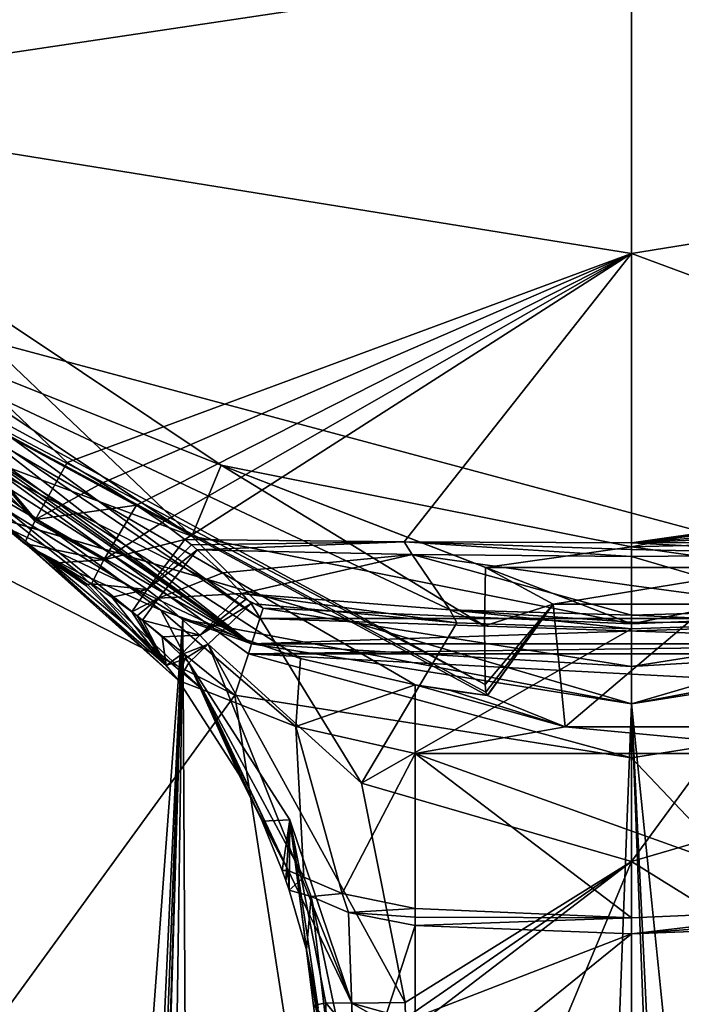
# Model space of a CAD drawing. Header units: metres. Extents: x -102 to 72, y -264 to 72.
# Tile 250 of 256: x -11 to 1, y -29 to -10. Entities that reach past the tile are written whole.
import ezdxf

# ---------------------------------------------------------------- set-up
doc = ezdxf.new("R2010")
doc.units = ezdxf.units.M
doc.layers.add('solid_20461093', color=7, linetype='CONTINUOUS')

msp = doc.modelspace()

# ---------------------------------------------------------------- linework, layer by layer
at = {"layer": 'solid_20461093'}
for points in [[(62.786808, -36.250061, -889), (-62.786808, -36.250061, -889), (-72.5, 0, -889)], [(72.5, 0, -889), (62.786808, -36.250061, -889), (-72.5, 0, -889)], [(-20.299335, -6.108056, 111.748642), (-17.684715, -11.726615, 111.773224), (0, -9.085541, 112.285873)], [(17.687359, -11.722606, 111.773216), (20.299995, -6.10582, 111.748627), (0, -9.085541, 112.285873)], [(-17.684715, -11.726615, 111.773224), (0, -14.574834, 112.318008), (0, -9.085541, 112.285873)], [(17.687359, -11.722606, 111.773216), (0, -9.085541, 112.285873), (0, -14.574834, 112.318008)], [(-19.441738, -11.30945, 111.163101), (-19.874451, -11.576104, 109.869835), (-11.357803, -20.000008, 110.0317)], [(-19.441738, -11.30945, 111.163101), (-11.357803, -20.000008, 110.0317), (-11.165646, -19.581646, 111.269012)], [(-19.441738, -11.30945, 111.163101), (-11.165646, -19.581646, 111.269012), (-17.684715, -11.726615, 111.773224)], [(-11.35781, -20.000004, 106.940887), (-11.357803, -20.000008, 110.0317), (-19.874451, -11.576104, 109.869835)], [(-11.357817, -20, 103.849998), (-11.35781, -20.000004, 106.940887), (-19.874451, -11.576104, 109.869835)], [(-17.635256, -14.764748, 98.449997), (-11.357817, -20, 103.849998), (-19.874451, -11.576104, 109.869835)], [(-17.684715, -11.726615, 111.773224), (-10.559393, -18.485107, 111.921555), (0, -14.574834, 112.318008)], [(-11.150387, -19.55266, 111.306129), (-10.559393, -18.485107, 111.921555), (-17.684715, -11.726615, 111.773224)], [(-11.150387, -19.55266, 111.306129), (-17.684715, -11.726615, 111.773224), (-11.165646, -19.581646, 111.269012)], [(10.559386, -18.485209, 111.921532), (17.687359, -11.722606, 111.773216), (0, -14.574834, 112.318008)], [(-18.202993, -13.225014, 11), (-6.952948, -21.39875, 11), (-18.607391, -13.519061, 11.5)], [(-7.107391, -21.8743, 10.5), (-18.202993, -13.225014, 11), (-18.607391, -13.519061, 10.5)], [(-7.107391, -21.8743, 10.5), (-6.952948, -21.39875, 11), (-18.202993, -13.225014, 11)], [(-18.769173, -13.636647, -880), (-7.107464, -21.874275, -880), (-18.607502, -13.518907, -880)], [(-18.607391, -13.519061, 10.5), (-18.607502, -13.518907, -880), (-7.107464, -21.874275, -880)], [(-7.107391, -21.8743, 95.300003), (-13.113007, -18.037157, 96), (-18.607391, -13.519061, 95.300003)], [(-18.607391, -13.519061, 11.5), (-7.107391, -21.8743, 11.5), (-17.931555, -14.403448, 28.111816)], [(-12.426747, -19.353964, 47.997395), (-7.107391, -21.8743, 95.300003), (-18.607391, -13.519061, 95.300003)], [(-6.952948, -21.39875, 11), (-7.107391, -21.8743, 11.5), (-18.607391, -13.519061, 11.5)], [(-7.107391, -21.8743, 10.5), (-18.607391, -13.519061, 10.5), (-7.107464, -21.874275, -880)], [(-18.769173, -13.636647, -880), (-18.769194, -13.636618, -874.809509), (-7.169194, -22.06451, -874.809509)], [(-7.419375, -22.83449, -874.009583), (-7.169194, -22.06451, -874.809509), (-18.769194, -13.636618, -874.809509)], [(-7.419375, -22.83449, -874.009583), (-18.769194, -13.636618, -874.809509), (-14.112491, -19.424177, -874.009583)], [(-7.169175, -22.064516, -880), (-7.107464, -21.874275, -880), (-18.769173, -13.636647, -880)], [(-7.169175, -22.064516, -880), (-18.769173, -13.636647, -880), (-7.169194, -22.06451, -874.809509)], [(-17.501575, -14.612832, 98.25), (-14.185772, -14.185772, 98.25), (-7.677284, -18.534603, 98.25)], [(-14.185772, -14.185772, 98.25), (-15.202765, -15.20283, 96), (-8.227715, -19.863396, 96)], [(-7.677284, -18.534603, 98.25), (-14.185772, -14.185772, 98.25), (-8.227715, -19.863396, 96)], [(-15.432006, -17.054419, 25.273731), (-17.931555, -14.403448, 28.111816), (-7.107391, -21.8743, 11.5)], [(-17.635256, -14.764748, 98.449997), (-17.501575, -14.612832, 98.25), (-2.737997, -22.635004, 98.25)], [(-17.501575, -14.612832, 98.25), (-7.677284, -18.534603, 98.25), (-2.749876, -21.540819, 98.25)], [(-17.501575, -14.612832, 98.25), (-2.749876, -21.540819, 98.25), (-2.737997, -22.635004, 98.25)], [(-9.912636, -18.873209, 111.944786), (0, -14.574834, 112.318008), (-10.559393, -18.485107, 111.921555)], [(-9.912636, -18.873209, 111.944786), (-9.26013, -19.279236, 111.967957), (0, -14.574834, 112.318008)], [(-9.26013, -19.279236, 111.967957), (-8.779321, -19.603914, 111.983742), (0, -14.574834, 112.318008)], [(-8.779321, -19.603914, 111.983742), (-8.357486, -19.926323, 111.995094), (0, -14.574834, 112.318008)], [(0, -14.574834, 112.318008), (-8.357486, -19.926323, 111.995094), (-4.256667, -19.968874, 112.263756)], [(0, -14.574834, 112.318008), (-4.256667, -19.968874, 112.263756), (0, -19.986507, 112.354553)], [(10.559386, -18.485209, 111.921532), (0, -14.574834, 112.318008), (0, -19.986507, 112.354553)], [(-2.727601, -22.778574, 98.308456), (-17.635256, -14.764748, 98.449997), (-2.737997, -22.635004, 98.25)], [(-17.635256, -14.764748, 98.449997), (-11.304716, -20.030062, 102.817337), (-11.357817, -20, 103.849998)], [(-17.635256, -14.764748, 98.449997), (-11.119012, -20.133741, 101.963737), (-11.304716, -20.030062, 102.817337)], [(-17.635256, -14.764748, 98.449997), (-10.337872, -20.545763, 100.521889), (-11.119012, -20.133741, 101.963737)], [(-17.635256, -14.764748, 98.449997), (-8.807595, -21.246794, 99.356384), (-10.337872, -20.545763, 100.521889)], [(-17.635256, -14.764748, 98.449997), (-6.191329, -22.151014, 98.618721), (-8.807595, -21.246794, 99.356384)], [(-17.635256, -14.764748, 98.449997), (-4.045079, -22.641497, 98.487), (-6.191329, -22.151014, 98.618721)], [(-17.635256, -14.764748, 98.449997), (-2.7036, -22.840546, 98.449997), (-4.045079, -22.641497, 98.487)], [(-2.727601, -22.778574, 98.308456), (-2.7036, -22.840546, 98.449997), (-17.635256, -14.764748, 98.449997)], [(-8.227715, -19.863396, 96), (-15.202765, -15.20283, 96), (-13.113007, -18.037157, 96)], [(-8.392579, -21.414122, 18.221478), (-15.432006, -17.054419, 25.273731), (-7.107391, -21.8743, 11.5)], [(-15.062, -110.862831, 25.275175), (-15.432006, -17.054419, 25.273731), (-8.392579, -21.414122, 18.221478)], [(-8.227715, -19.863396, 96), (-13.113007, -18.037157, 96), (-6.894227, -21.207535, 96)], [(-7.107391, -21.8743, 95.300003), (-6.894227, -21.207535, 96), (-13.113007, -18.037157, 96)], [(-11.150387, -19.55266, 111.306129), (-9.912636, -18.873209, 111.944786), (-10.559393, -18.485107, 111.921555)], [(-7.677284, -18.534603, 98.25), (-8.227715, -19.863396, 96), (0, -21.500004, 96)], [(0, -20.06171, 98.25), (-7.677284, -18.534603, 98.25), (0, -21.500004, 96)], [(-2.73257, -20.448994, 98.25), (-7.677284, -18.534603, 98.25), (0, -20.06171, 98.25)], [(-2.73257, -20.448994, 98.25), (-2.749876, -21.540819, 98.25), (-7.677284, -18.534603, 98.25)], [(9.913026, -18.873066, 111.944725), (10.559386, -18.485209, 111.921532), (0, -19.986507, 112.354553)], [(7.677284, -18.534603, 98.25), (0, -20.06171, 98.25), (8.227715, -19.863396, 96)], [(2.73257, -20.448994, 98.25), (0, -20.06171, 98.25), (7.677284, -18.534603, 98.25)], [(-11.150387, -19.55266, 111.306129), (-9.26013, -19.279236, 111.967957), (-9.912636, -18.873209, 111.944786)], [(9.913026, -18.873066, 111.944725), (0, -19.986507, 112.354553), (9.260132, -19.279324, 111.967888)], [(-11.150387, -19.55266, 111.306129), (-9.875569, -20.306883, 111.363174), (-9.26013, -19.279236, 111.967957)], [(-9.875569, -20.306883, 111.363174), (-8.779321, -19.603914, 111.983742), (-9.26013, -19.279236, 111.967957)], [(8.779386, -19.603943, 111.983665), (9.260132, -19.279324, 111.967888), (0, -19.986507, 112.354553)], [(-7.419375, -22.83449, -874.009583), (-14.112491, -19.424177, -874.009583), (-35.418396, -61.346462, -875.1203)], [(-12.426747, -19.353964, 47.997395), (0, -23, 48.549999), (-7.107391, -21.8743, 95.300003)], [(-0.000395, -261.709137, 48.549999), (0, -23, 48.549999), (-12.426747, -19.353964, 47.997395)], [(-11.981533, -140.268799, 48.036354), (-0.000395, -261.709137, 48.549999), (-12.426747, -19.353964, 47.997395)], [(0, -23, 48.549999), (12.426747, -19.353964, 47.997395), (7.107391, -21.8743, 95.300003)], [(11.981533, -140.268799, 48.036354), (12.426747, -19.353964, 47.997395), (0, -23, 48.549999)], [(-11.165646, -19.581646, 111.269012), (-11.357803, -20.000008, 110.0317), (-9.875569, -20.306883, 111.363174)], [(-11.150387, -19.55266, 111.306129), (-11.165646, -19.581646, 111.269012), (-9.875569, -20.306883, 111.363174)], [(-9.875569, -20.306883, 111.363174), (-8.357486, -19.926323, 111.995094), (-8.779321, -19.603914, 111.983742)], [(8.779386, -19.603943, 111.983665), (0, -19.986507, 112.354553), (4.256437, -19.968885, 112.263733)], [(0, -21.500004, 96), (-8.227715, -19.863396, 96), (-6.894227, -21.207535, 96)], [(8.227715, -19.863396, 96), (0, -21.500004, 96), (6.894226, -21.207537, 96)], [(0, -20.06171, 98.25), (0, -21.500004, 96), (8.227715, -19.863396, 96)], [(-10.780598, -20.359735, 103.893486), (-11.35781, -20.000004, 106.940887), (-11.357817, -20, 103.849998)], [(-10.780598, -20.359735, 103.893486), (-11.357817, -20, 103.849998), (-11.304716, -20.030062, 102.817337)], [(-10.780598, -20.359735, 103.893486), (-11.357803, -20.000008, 110.0317), (-11.35781, -20.000004, 106.940887)], [(-10.745264, -20.361504, 110.067024), (-11.357803, -20.000008, 110.0317), (-10.780598, -20.359735, 103.893486)], [(-9.875569, -20.306883, 111.363174), (-11.357803, -20.000008, 110.0317), (-10.745264, -20.361504, 110.067024)], [(-8.47674, -22.562799, 104.116676), (-11.304716, -20.030062, 102.817337), (-11.119012, -20.133741, 101.963737)], [(-10.780598, -20.359735, 103.893486), (-11.304716, -20.030062, 102.817337), (-10.207575, -20.783794, 103.941513)], [(-8.703507, -22.278397, 104.091064), (-10.207575, -20.783794, 103.941513), (-11.304716, -20.030062, 102.817337)], [(-8.47674, -22.562799, 104.116676), (-8.703507, -22.278397, 104.091064), (-11.304716, -20.030062, 102.817337)], [(-9.875569, -20.306883, 111.363174), (-9.060339, -20.857916, 111.401588), (-8.357486, -19.926323, 111.995094)], [(-9.060339, -20.857916, 111.401588), (-8.231223, -20.023693, 111.99865), (-8.357486, -19.926323, 111.995094)], [(-9.060339, -20.857916, 111.401588), (-8.123974, -20.114086, 112.001221), (-8.231223, -20.023693, 111.99865)], [(-4.256667, -19.968874, 112.263756), (-8.357486, -19.926323, 111.995094), (-8.231223, -20.023693, 111.99865)], [(-4.256667, -19.968874, 112.263756), (-8.231223, -20.023693, 111.99865), (-8.123974, -20.114086, 112.001221)], [(-4.256667, -19.968874, 112.263756), (-8.123974, -20.114086, 112.001221), (-4.102869, -20.202938, 112.268158)], [(-4.256667, -19.968874, 112.263756), (-4.102869, -20.202938, 112.268158), (0, -20.238684, 112.356384)], [(-4.256667, -19.968874, 112.263756), (0, -20.238684, 112.356384), (0, -20.113033, 112.355476)], [(-4.256667, -19.968874, 112.263756), (0, -20.113033, 112.355476), (0, -19.986507, 112.354553)], [(2.73257, -20.448994, 98.25), (-2.73257, -20.448994, 98.25), (0, -20.06171, 98.25)], [(4.256437, -19.968885, 112.263733), (0, -19.986507, 112.354553), (4.105105, -20.202362, 112.268021)], [(0, -19.986507, 112.354553), (0, -20.113033, 112.355476), (4.105105, -20.202362, 112.268021)], [(-8.023218, -22.734859, 102.492897), (-11.119012, -20.133741, 101.963737), (-10.337872, -20.545763, 100.521889)], [(-8.023218, -22.734859, 102.492897), (-8.47674, -22.562799, 104.116676), (-11.119012, -20.133741, 101.963737)], [(-9.060339, -20.857916, 111.401588), (-8.848696, -21.020643, 111.411697), (-8.123974, -20.114086, 112.001221)], [(-8.848696, -21.020643, 111.411697), (-7.64821, -20.549063, 112.010361), (-8.123974, -20.114086, 112.001221)], [(-4.102869, -20.202938, 112.268158), (-8.123974, -20.114086, 112.001221), (-7.64821, -20.549063, 112.010361)], [(-4.102869, -20.202938, 112.268158), (-7.64821, -20.549063, 112.010361), (-7.290513, -20.935604, 112.012299)], [(-4.102869, -20.202938, 112.268158), (-7.290513, -20.935604, 112.012299), (-3.399888, -21.239639, 112.289009)], [(-4.102869, -20.202938, 112.268158), (-3.399888, -21.239639, 112.289009), (0, -21.338598, 112.363266)], [(-4.102869, -20.202938, 112.268158), (0, -21.338598, 112.363266), (0, -20.78363, 112.360107)], [(-4.102869, -20.202938, 112.268158), (0, -20.78363, 112.360107), (0, -20.238684, 112.356384)], [(0, -20.113033, 112.355476), (0, -20.238684, 112.356384), (4.105105, -20.202362, 112.268021)], [(4.105105, -20.202362, 112.268021), (0, -20.238684, 112.356384), (3.396439, -21.238325, 112.289116)], [(0, -20.238684, 112.356384), (0, -20.78363, 112.360107), (3.396439, -21.238325, 112.289116)], [(-10.745264, -20.361504, 110.067024), (-10.780598, -20.359735, 103.893486), (-10.207575, -20.783794, 103.941513)], [(-9.875569, -20.306883, 111.363174), (-10.745264, -20.361504, 110.067024), (-10.105992, -20.751396, 110.118225)], [(-10.745264, -20.361504, 110.067024), (-10.177658, -20.767586, 107.031395), (-10.105992, -20.751396, 110.118225)], [(-10.745264, -20.361504, 110.067024), (-10.207575, -20.783794, 103.941513), (-10.177658, -20.767586, 107.031395)], [(-9.875569, -20.306883, 111.363174), (-10.105992, -20.751396, 110.118225), (-9.060339, -20.857916, 111.401588)], [(-8.023218, -22.734859, 102.492897), (-10.337872, -20.545763, 100.521889), (-8.807595, -21.246794, 99.356384)], [(-8.848696, -21.020643, 111.411697), (-7.290513, -20.935604, 112.012299), (-7.64821, -20.549063, 112.010361)], [(-1.463543, -21.131584, 100.79747), (-2.749876, -21.540819, 98.25), (-2.73257, -20.448994, 98.25)], [(-1.463543, -21.131584, 100.79747), (-2.73257, -20.448994, 98.25), (2.73257, -20.448994, 98.25)], [(-1.463543, -21.131584, 100.79747), (2.73257, -20.448994, 98.25), (1.463543, -21.131584, 100.79747)], [(-8.703507, -22.278397, 104.091064), (-10.177658, -20.767586, 107.031395), (-10.207575, -20.783794, 103.941513)], [(-8.703507, -22.278397, 104.091064), (-10.105992, -20.751396, 110.118225), (-10.177658, -20.767586, 107.031395)], [(-9.720668, -21.003418, 110.157532), (-10.105992, -20.751396, 110.118225), (-8.703507, -22.278397, 104.091064)], [(-9.060339, -20.857916, 111.401588), (-10.105992, -20.751396, 110.118225), (-9.720668, -21.003418, 110.157532)], [(0, -20.78363, 112.360107), (0, -21.338598, 112.363266), (3.396439, -21.238325, 112.289116)], [(-9.060339, -20.857916, 111.401588), (-9.720668, -21.003418, 110.157532), (-9.349123, -21.274036, 110.19429)], [(-9.060339, -20.857916, 111.401588), (-9.349123, -21.274036, 110.19429), (-8.848696, -21.020643, 111.411697)], [(-8.848696, -21.020643, 111.411697), (-8.079421, -21.713781, 111.432114), (-7.290513, -20.935604, 112.012299)], [(-8.079421, -21.713781, 111.432114), (-7.201983, -21.030569, 112.012474), (-7.290513, -20.935604, 112.012299)], [(-7.290513, -20.935604, 112.012299), (-7.117789, -21.121222, 112.012833), (-3.266466, -21.48032, 112.292427)], [(-7.290513, -20.935604, 112.012299), (-7.201983, -21.030569, 112.012474), (-7.117789, -21.121222, 112.012833)], [(-3.399888, -21.239639, 112.289009), (-7.290513, -20.935604, 112.012299), (-3.266466, -21.48032, 112.292427)], [(-9.720668, -21.003418, 110.157532), (-8.703507, -22.278397, 104.091064), (-9.349123, -21.274036, 110.19429)], [(-8.848696, -21.020643, 111.411697), (-9.349123, -21.274036, 110.19429), (-9.249461, -21.351612, 110.204033)], [(-8.848696, -21.020643, 111.411697), (-9.249461, -21.351612, 110.204033), (-9.151661, -21.429905, 110.213631)], [(-8.848696, -21.020643, 111.411697), (-9.151661, -21.429905, 110.213631), (-8.079421, -21.713781, 111.432114)], [(-8.079421, -21.713781, 111.432114), (-7.117789, -21.121222, 112.012833), (-7.201983, -21.030569, 112.012474)], [(-8.079421, -21.713781, 111.432114), (-7.919191, -21.881229, 111.432091), (-7.117789, -21.121222, 112.012833)], [(-7.919191, -21.881229, 111.432091), (-5.053324, -24.482538, 112.003204), (-7.117789, -21.121222, 112.012833)], [(-3.266466, -21.48032, 112.292427), (-7.117789, -21.121222, 112.012833), (-5.053324, -24.482538, 112.003204)], [(-1.463543, -21.131584, 100.79747), (-2.737997, -22.635004, 98.25), (-2.749876, -21.540819, 98.25)], [(-1.463543, -21.131584, 100.79747), (-2.727601, -22.778574, 98.308456), (-2.737997, -22.635004, 98.25)], [(-1.463543, -21.131584, 100.79747), (-2.7036, -22.840546, 98.449997), (-2.727601, -22.778574, 98.308456)], [(-1.463543, -21.131584, 100.79747), (-2.700193, -22.84095, 98.468506), (-2.7036, -22.840546, 98.449997)], [(-1.463543, -21.131584, 100.79747), (-2.696663, -22.841366, 98.487), (-2.700193, -22.84095, 98.468506)], [(-1.463543, -21.131584, 100.79747), (-1.243815, -23.428473, 100.310837), (-2.696663, -22.841366, 98.487)], [(-1.463543, -21.131584, 100.79747), (1.463543, -21.131584, 100.79747), (-1.243815, -23.428473, 100.310837)], [(1.463543, -21.131584, 100.79747), (1.2443, -23.428329, 100.310623), (-1.243815, -23.428473, 100.310837)], [(-9.249461, -21.351612, 110.204033), (-9.349123, -21.274036, 110.19429), (-8.703507, -22.278397, 104.091064)], [(-9.151661, -21.429905, 110.213631), (-9.249461, -21.351612, 110.204033), (-8.703507, -22.278397, 104.091064)], [(-6.282866, -23.421614, 101.597542), (-8.807595, -21.246794, 99.356384), (-6.191329, -22.151014, 98.618721)], [(-6.282866, -23.421614, 101.597542), (-8.023218, -22.734859, 102.492897), (-8.807595, -21.246794, 99.356384)], [(-7.107391, -21.8743, 95.300003), (-0.000001, -22.299999, 96), (-6.894227, -21.207535, 96)], [(0, -21.500004, 96), (-6.894227, -21.207535, 96), (-0.000001, -22.299999, 96)], [(-3.399888, -21.239639, 112.289009), (-3.266466, -21.48032, 112.292427), (0, -21.592707, 112.364449)], [(-3.399888, -21.239639, 112.289009), (0, -21.592707, 112.364449), (0, -21.467203, 112.363876)], [(-3.399888, -21.239639, 112.289009), (0, -21.467203, 112.363876), (0, -21.338598, 112.363266)], [(0, -21.500004, 96), (-0.000001, -22.299999, 96), (6.894226, -21.207537, 96)], [(7.107391, -21.8743, 95.300003), (6.894226, -21.207537, 96), (-0.000001, -22.299999, 96)], [(3.396439, -21.238325, 112.289116), (0, -21.338598, 112.363266), (3.264696, -21.480135, 112.292473)], [(0, -21.338598, 112.363266), (0, -21.467203, 112.363876), (3.264696, -21.480135, 112.292473)], [(-14.861335, -161.236237, 25.275076), (-15.062, -110.862831, 25.275175), (-8.392579, -21.414122, 18.221478)], [(-14.745778, -189.986893, 25.274126), (-14.861335, -161.236237, 25.275076), (-8.392579, -21.414122, 18.221478)], [(-14.441063, -215.004761, 24.937792), (-14.745778, -189.986893, 25.274126), (-8.392579, -21.414122, 18.221478)], [(-14.194579, -215, 24.553965), (-14.441063, -215.004761, 24.937792), (-8.392579, -21.414122, 18.221478)], [(-11.168667, -215, 21.101107), (-14.194579, -215, 24.553965), (-8.392579, -21.414122, 18.221478)], [(-7.321801, -215, 18.580091), (-11.168667, -215, 21.101107), (-8.392579, -21.414122, 18.221478)], [(-8.782857, -21.745773, 110.248787), (-9.151661, -21.429905, 110.213631), (-8.703507, -22.278397, 104.091064)], [(-8.079421, -21.713781, 111.432114), (-9.151661, -21.429905, 110.213631), (-8.782857, -21.745773, 110.248787)], [(0.000005, -23, 16.084908), (-8.392579, -21.414122, 18.221478), (-7.107391, -21.8743, 11.5)], [(-7.321801, -215, 18.580091), (-8.392579, -21.414122, 18.221478), (0.000005, -23, 16.084908)], [(6.952976, -21.398741, 11), (7.107391, -21.8743, 11.5), (-7.107391, -21.8743, 11.5)], [(-6.952948, -21.39875, 11), (6.952976, -21.398741, 11), (-7.107391, -21.8743, 11.5)], [(7.107391, -21.8743, 10.5), (-6.952948, -21.39875, 11), (-7.107391, -21.8743, 10.5)], [(7.107391, -21.8743, 10.5), (6.952976, -21.398741, 11), (-6.952948, -21.39875, 11)], [(-3.266466, -21.48032, 112.292427), (-5.053324, -24.482538, 112.003204), (0, -21.592707, 112.364449)], [(0, -21.467203, 112.363876), (0, -21.592707, 112.364449), (3.264696, -21.480135, 112.292473)], [(3.264696, -21.480135, 112.292473), (0, -21.592707, 112.364449), (0, -25.946939, 112.39167)], [(5.058044, -24.471245, 112.003014), (3.264696, -21.480135, 112.292473), (0, -25.946939, 112.39167)], [(8.392577, -21.414124, 18.221476), (0.000005, -23, 16.084908), (7.107391, -21.8743, 11.5)], [(7.324084, -215, 18.581181), (0.000005, -23, 16.084908), (8.392577, -21.414124, 18.221476)], [(-8.079421, -21.713781, 111.432114), (-8.782857, -21.745773, 110.248787), (-8.433891, -22.077946, 110.279732)], [(-8.079421, -21.713781, 111.432114), (-8.433891, -22.077946, 110.279732), (-7.919191, -21.881229, 111.432091)], [(-5.053324, -24.482538, 112.003204), (0, -25.946939, 112.39167), (0, -21.592707, 112.364449)], [(-8.433891, -22.077946, 110.279732), (-8.782857, -21.745773, 110.248787), (-8.703507, -22.278397, 104.091064)], [(-7.919191, -21.881229, 111.432091), (-8.433891, -22.077946, 110.279732), (-8.358459, -22.154545, 110.285599)], [(-7.919191, -21.881229, 111.432091), (-8.358459, -22.154545, 110.285599), (-8.283296, -22.232666, 110.291466)], [(-7.919191, -21.881229, 111.432091), (-8.283296, -22.232666, 110.291466), (-5.23067, -28.59271, 111.405373)], [(-7.919191, -21.881229, 111.432091), (-4.237412, -28.583986, 111.973854), (-5.053324, -24.482538, 112.003204)], [(-7.919191, -21.881229, 111.432091), (-5.23067, -28.59271, 111.405373), (-4.237412, -28.583986, 111.973854)], [(-7.169175, -22.064516, -880), (7.107486, -21.874269, -880), (-7.107464, -21.874275, -880)], [(7.169175, -22.064516, -880), (7.107486, -21.874269, -880), (-7.169175, -22.064516, -880)], [(-7.107391, -21.8743, 10.5), (-7.107464, -21.874275, -880), (7.107486, -21.874269, -880)], [(7.107391, -21.8743, 10.5), (-7.107391, -21.8743, 10.5), (7.107486, -21.874269, -880)], [(7.107391, -21.8743, 95.300003), (-0.000001, -22.299999, 96), (-7.107391, -21.8743, 95.300003)], [(0, -23, 48.549999), (7.107391, -21.8743, 95.300003), (-7.107391, -21.8743, 95.300003)], [(0.000005, -23, 16.084908), (-7.107391, -21.8743, 11.5), (7.107391, -21.8743, 11.5)], [(-8.358459, -22.154545, 110.285599), (-8.433891, -22.077946, 110.279732), (-8.703507, -22.278397, 104.091064)], [(0, -24.009604, -874.009583), (-7.169194, -22.06451, -874.809509), (-7.419375, -22.83449, -874.009583)], [(-7.169175, -22.064516, -880), (-7.169194, -22.06451, -874.809509), (7.169194, -22.06451, -874.809509)], [(7.419375, -22.83449, -874.009583), (7.169194, -22.06451, -874.809509), (-7.169194, -22.06451, -874.809509)], [(7.419375, -22.83449, -874.009583), (-7.169194, -22.06451, -874.809509), (0, -24.009604, -874.009583)], [(7.169175, -22.064516, -880), (-7.169175, -22.064516, -880), (7.169194, -22.06451, -874.809509)], [(-8.358459, -22.154545, 110.285599), (-8.703507, -22.278397, 104.091064), (-8.47674, -22.562799, 104.116676)], [(-8.283296, -22.232666, 110.291466), (-8.358459, -22.154545, 110.285599), (-8.47674, -22.562799, 104.116676)], [(-8.283296, -22.232666, 110.291466), (-8.47674, -22.562799, 104.116676), (-7.345362, -24.311548, 104.256073)], [(-8.283296, -22.232666, 110.291466), (-7.345362, -24.311548, 104.256073), (-6.91172, -25.191544, 104.315567)], [(-6.394175, -25.166571, 110.418633), (-8.283296, -22.232666, 110.291466), (-6.91172, -25.191544, 104.315567)], [(-5.23067, -28.59271, 111.405373), (-8.283296, -22.232666, 110.291466), (-6.394175, -25.166571, 110.418633)], [(-6.282866, -23.421614, 101.597542), (-6.191329, -22.151014, 98.618721), (-4.045079, -22.641497, 98.487)], [(-7.345362, -24.311548, 104.256073), (-8.47674, -22.562799, 104.116676), (-8.023218, -22.734859, 102.492897)], [(-4.045282, -23.926134, 101.412354), (-6.282866, -23.421614, 101.597542), (-4.045079, -22.641497, 98.487)], [(-1.243815, -23.428473, 100.310837), (-4.045282, -23.926134, 101.412354), (-4.045079, -22.641497, 98.487)], [(-2.7036, -22.840546, 98.449997), (-3.387684, -22.749146, 98.487), (-4.045079, -22.641497, 98.487)], [(-1.243815, -23.428473, 100.310837), (-4.045079, -22.641497, 98.487), (-3.387684, -22.749146, 98.487)], [(-6.129595, -26.236891, 103.406479), (-8.023218, -22.734859, 102.492897), (-6.282866, -23.421614, 101.597542)], [(-6.424023, -26.113815, 103.793877), (-7.345362, -24.311548, 104.256073), (-8.023218, -22.734859, 102.492897)], [(-6.129595, -26.236891, 103.406479), (-6.424023, -26.113815, 103.793877), (-8.023218, -22.734859, 102.492897)], [(-2.700193, -22.84095, 98.468506), (-2.696663, -22.841366, 98.487), (-3.387684, -22.749146, 98.487)], [(-1.243815, -23.428473, 100.310837), (-3.387684, -22.749146, 98.487), (-2.696663, -22.841366, 98.487)], [(-2.7036, -22.840546, 98.449997), (-2.700193, -22.84095, 98.468506), (-3.387684, -22.749146, 98.487)], [(-7.419375, -22.83449, -874.009583), (-35.418396, -61.346462, -875.1203), (0, -70.836792, -875.1203)], [(0, -24.009604, -874.009583), (-7.419375, -22.83449, -874.009583), (0, -70.836792, -875.1203)], [(-0.000521, -215, 16.92267), (-7.321801, -215, 18.580091), (0.000005, -23, 16.084908)], [(7.324084, -215, 18.581181), (-0.000521, -215, 16.92267), (0.000005, -23, 16.084908)], [(-0.000395, -261.709137, 48.549999), (11.536177, -261.228729, 48.073895), (0, -23, 48.549999)], [(7.419375, -22.83449, -874.009583), (0, -24.009604, -874.009583), (35.418396, -61.346462, -875.1203)], [(11.536177, -261.228729, 48.073895), (11.981533, -140.268799, 48.036354), (0, -23, 48.549999)], [(-5.410921, -26.545031, 103.03035), (-6.282866, -23.421614, 101.597542), (-4.045282, -23.926134, 101.412354)], [(-5.410921, -26.545031, 103.03035), (-6.129595, -26.236891, 103.406479), (-6.282866, -23.421614, 101.597542)], [(-1.243815, -23.428473, 100.310837), (4.045283, -23.926136, 101.412354), (-4.045282, -23.926134, 101.412354)], [(-1.243815, -23.428473, 100.310837), (1.2443, -23.428329, 100.310623), (4.045283, -23.926136, 101.412354)], [(-4.045513, -26.827465, 102.750351), (-5.410921, -26.545031, 103.03035), (-4.045282, -23.926134, 101.412354)], [(-0.001854, -26.99966, 102.43499), (-4.045513, -26.827465, 102.750351), (-4.045282, -23.926134, 101.412354)], [(4.045513, -26.827465, 102.750351), (-0.001854, -26.99966, 102.43499), (-4.045282, -23.926134, 101.412354)], [(4.045283, -23.926136, 101.412354), (4.045513, -26.827465, 102.750351), (-4.045282, -23.926134, 101.412354)], [(0, -24.009604, -874.009583), (0, -70.836792, -875.1203), (35.418396, -61.346462, -875.1203)], [(-6.424023, -26.113815, 103.793877), (-6.91172, -25.191544, 104.315567), (-7.345362, -24.311548, 104.256073)], [(-5.053324, -24.482538, 112.003204), (-4.237412, -28.583986, 111.973854), (0, -25.946939, 112.39167)], [(5.058044, -24.471245, 112.003014), (0, -25.946939, 112.39167), (4.237461, -28.583948, 111.973656)], [(-6.394175, -25.166571, 110.418633), (-6.91172, -25.191544, 104.315567), (-6.535068, -26.116631, 104.370506)], [(-6.424023, -26.113815, 103.793877), (-6.535068, -26.116631, 104.370506), (-6.91172, -25.191544, 104.315567)], [(-6.394175, -25.166571, 110.418633), (-6.535068, -26.116631, 104.370506), (-6.469238, -26.300108, 104.37896)], [(-6.394175, -25.166571, 110.418633), (-6.469238, -26.300108, 104.37896), (-6.405691, -26.485161, 104.386795)], [(-6.394175, -25.166571, 110.418633), (-6.405691, -26.485161, 104.386795), (-6.082284, -27.598373, 104.424927)], [(-6.394175, -25.166571, 110.418633), (-6.082284, -27.598373, 104.424927), (-5.86234, -28.690166, 104.465424)], [(-5.950341, -28.640886, 107.415619), (-6.394175, -25.166571, 110.418633), (-5.86234, -28.690166, 104.465424)], [(-5.950341, -28.640886, 107.415619), (-5.717282, -28.591558, 110.369507), (-6.394175, -25.166571, 110.418633)], [(-5.23067, -28.59271, 111.405373), (-6.394175, -25.166571, 110.418633), (-5.717282, -28.591558, 110.369507)], [(-4.231461, -28.876242, 111.973061), (0, -25.946939, 112.39167), (-4.237412, -28.583986, 111.973854)], [(-4.231461, -28.876242, 111.973061), (-4.224927, -29.176264, 111.974037), (0, -25.946939, 112.39167)], [(0, -25.946939, 112.39167), (-4.224927, -29.176264, 111.974037), (-1.736439, -30.093191, 112.340172)], [(0, -25.946939, 112.39167), (-1.736439, -30.093191, 112.340172), (0, -30.316772, 112.411789)], [(0, -25.946939, 112.39167), (0, -30.316772, 112.411789), (4.237461, -28.583948, 111.973656)], [(-6.469238, -26.300108, 104.37896), (-6.535068, -26.116631, 104.370506), (-6.424023, -26.113815, 103.793877)], [(-6.405691, -26.485161, 104.386795), (-6.469238, -26.300108, 104.37896), (-6.424023, -26.113815, 103.793877)], [(-6.405691, -26.485161, 104.386795), (-6.424023, -26.113815, 103.793877), (-6.129595, -26.236891, 103.406479)], [(-5.996617, -26.60359, 103.429962), (-6.405691, -26.485161, 104.386795), (-6.129595, -26.236891, 103.406479)], [(-5.996617, -26.60359, 103.429962), (-6.129595, -26.236891, 103.406479), (-5.410921, -26.545031, 103.03035)], [(-6.082284, -27.598373, 104.424927), (-6.405691, -26.485161, 104.386795), (-5.996617, -26.60359, 103.429962)], [(-6.082284, -27.598373, 104.424927), (-5.996617, -26.60359, 103.429962), (-5.5268, -30.57, 103.866234)], [(-5.295969, -26.89711, 103.044495), (-5.996617, -26.60359, 103.429962), (-5.410921, -26.545031, 103.03035)], [(-5.996617, -26.60359, 103.429962), (-5.162322, -30.57, 103.344139), (-5.5268, -30.57, 103.866234)], [(-5.295969, -26.89711, 103.044495), (-5.162322, -30.57, 103.344139), (-5.996617, -26.60359, 103.429962)], [(-5.295969, -26.89711, 103.044495), (-5.410921, -26.545031, 103.03035), (-4.045513, -26.827465, 102.750351)], [(-4.045526, -26.984137, 102.758545), (-5.295969, -26.89711, 103.044495), (-4.045513, -26.827465, 102.750351)], [(-0.001854, -26.99966, 102.43499), (-4.045526, -26.984137, 102.758545), (-4.045513, -26.827465, 102.750351)], [(-0.001587, -27.298992, 102.434998), (-0.001854, -26.99966, 102.43499), (4.045513, -26.827465, 102.750351)], [(4.045526, -26.984137, 102.758545), (-0.001587, -27.298992, 102.434998), (4.045513, -26.827465, 102.750351)], [(-4.045539, -27.141001, 102.761276), (-5.162322, -30.57, 103.344139), (-5.295969, -26.89711, 103.044495)], [(-4.045526, -26.984137, 102.758545), (-4.045539, -27.141001, 102.761276), (-5.295969, -26.89711, 103.044495)], [(-0.001854, -26.99966, 102.43499), (-4.045539, -27.141001, 102.761276), (-4.045526, -26.984137, 102.758545)], [(-0.001587, -27.298992, 102.434998), (-4.045539, -27.141001, 102.761276), (-0.001854, -26.99966, 102.43499)], [(4.045526, -26.984137, 102.758545), (4.04554, -27.141001, 102.761276), (-0.001587, -27.298992, 102.434998)], [(-4.045725, -28.861448, 102.761276), (-5.162322, -30.57, 103.344139), (-4.045539, -27.141001, 102.761276)], [(-0.001587, -27.298992, 102.434998), (-4.045725, -28.861448, 102.761276), (-4.045539, -27.141001, 102.761276)], [(4.04554, -27.141001, 102.761276), (-0.005528, -30.57, 102.434998), (-0.001587, -27.298992, 102.434998)], [(4.045726, -28.86145, 102.761276), (-0.005528, -30.57, 102.434998), (4.04554, -27.141001, 102.761276)], [(-0.001587, -27.298992, 102.434998), (-0.005528, -30.57, 102.434998), (-4.04603, -30.57, 102.761276)], [(-0.001587, -27.298992, 102.434998), (-4.04603, -30.57, 102.761276), (-4.045725, -28.861448, 102.761276)], [(-6.082284, -27.598373, 104.424927), (-5.5268, -30.57, 103.866234), (-5.708772, -30.57, 104.476898)], [(-5.746602, -29.656115, 104.478302), (-6.082284, -27.598373, 104.424927), (-5.708772, -30.57, 104.476898)], [(-5.746602, -29.656115, 104.478302), (-5.86234, -28.690166, 104.465424), (-6.082284, -27.598373, 104.424927)], [(-5.714836, -28.891579, 110.360863), (-5.717282, -28.591558, 110.369507), (-5.950341, -28.640886, 107.415619)], [(-5.226855, -29.184402, 111.401985), (-5.717282, -28.591558, 110.369507), (-5.714836, -28.891579, 110.360863)], [(-5.23067, -28.59271, 111.405373), (-5.717282, -28.591558, 110.369507), (-5.226855, -29.184402, 111.401985)], [(-5.23067, -28.59271, 111.405373), (-4.231461, -28.876242, 111.973061), (-4.237412, -28.583986, 111.973854)], [(-5.23067, -28.59271, 111.405373), (-4.224927, -29.176264, 111.974037), (-4.231461, -28.876242, 111.973061)], [(-5.23067, -28.59271, 111.405373), (-5.226855, -29.184402, 111.401985), (-4.224927, -29.176264, 111.974037)], [(4.231503, -28.876017, 111.97287), (4.237461, -28.583948, 111.973656), (0, -30.316772, 112.411789)]]:
    msp.add_3dface(points, dxfattribs=at)

doc.saveas('drawing.dxf')
